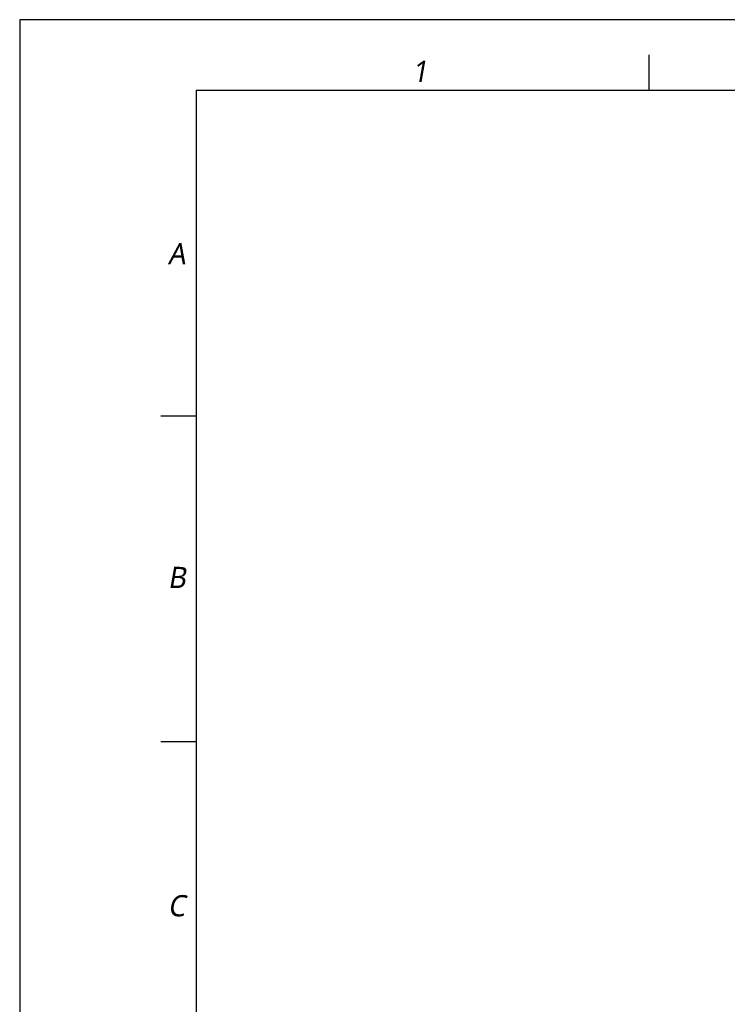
# Model space of a CAD drawing. Header units: millimetres. Extents: x 0 to 12710, y 0 to 5940.
# Tile 189 of 241: x 4310 to 6314, y 3150 to 5940. Entities that reach past the tile are written whole.
import ezdxf

# ---------------------------------------------------------------- set-up
doc = ezdxf.new("R2010")
doc.units = ezdxf.units.MM
doc.header["$LTSCALE"] = 231.275
doc.layers.get('0').update_dxf_attribs({"linetype": 'CONTINUOUS'})
doc.styles.add('TEXTSTYLE_2', font='malgun.ttf')

# ---------------------------------------------------------------- blocks, each defined once
blk = doc.blocks.new('RERE')
at = {"color": 134}
for p, q in [((594.444, 1913.333), (594.444, 1946.667)), ((166.667, 1605.556), (133.333, 1605.556)), ((166.667, 1297.778), (133.333, 1297.778))]:
    blk.add_line(p, q, dxfattribs=at)
at = {"color": 7}
for q in [(166.667, 66.667), (2733.333, 1913.333)]:
    blk.add_line((166.667, 1913.333), q, dxfattribs=at)
at = {"color": 134, "char_height": 20, "attachment_point": 1, "line_spacing_factor": 0.9, "style": 'TEXTSTYLE_2'}
for s, insert, width in [('\\Q10.0;1', (370.197, 1941.273), 23), ('\\Q10.0;A', (139.773, 1768.9), 27.44444), ('\\Q10.0;B', (139.773, 1463.148), 24.33333), ('\\Q10.0;C', (139.773, 1153.034), 26.44444)]:
    blk.add_mtext(s, dxfattribs=dict(at, insert=insert, width=width))

msp = doc.modelspace()

# ---------------------------------------------------------------- linework, layer by layer
at = {"color": 4}
msp.add_lwpolyline([(4310.1, 0), (12710.1, 0), (12710.1, 5940), (4310.1, 5940)], close=True, dxfattribs=at)

# ---------------------------------------------------------------- block references
at = {"xscale": 3, "yscale": 3, "zscale": 3}
msp.add_blockref('RERE', (4310.1, 0), dxfattribs=at)

doc.saveas('drawing.dxf')
